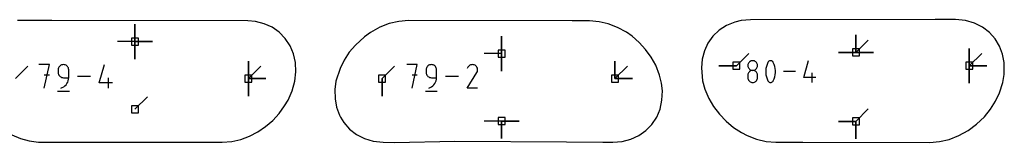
# Model space of a CAD drawing. Extents: x 0 to 600, y 0 to 900.
# Tile 23 of 56: x 166 to 246, y 220 to 230. Entities that reach past the tile are written whole.
import ezdxf

# ---------------------------------------------------------------- set-up
doc = ezdxf.new("R2010")
doc.units = 0

msp = doc.modelspace()

# ---------------------------------------------------------------- linework, layer by layer
at = {"layer": 'annotation', "color": 1}
for p, q in [((175.368921, 227.978582), (175.368921, 229.407332)), ((175.368921, 227.978582), (175.368921, 229.407332)), ((175.368921, 229.407332), (175.368921, 227.978582)), ((175.368921, 227.978582), (175.368921, 229.407332)), ((175.368921, 229.407332), (175.368921, 227.978582)), ((175.368921, 227.978582), (175.368921, 229.407332)), ((175.368921, 229.407332), (175.368921, 227.978582)), ((175.368921, 227.978582), (173.940171, 227.978582)), ((175.368921, 227.978582), (176.797671, 227.978582)), ((175.368921, 227.978582), (176.797671, 227.978582)), ((176.797671, 227.978582), (175.368921, 227.978582)), ((175.368921, 227.978582), (175.368921, 226.549832)), ((175.368921, 227.978582), (176.797671, 227.978582)), ((176.797671, 227.978582), (175.368921, 227.978582)), ((175.368921, 227.978582), (175.368921, 226.549832)), ((175.368921, 226.549832), (175.368921, 227.978582)), ((205.230033, 226.996231), (205.230033, 228.424981)), ((205.230033, 226.996231), (205.230033, 228.424981)), ((205.230033, 228.424981), (205.230033, 226.996231)), ((205.230033, 226.996231), (205.230033, 228.424981)), ((205.230033, 228.424981), (205.230033, 226.996231)), ((234.091881, 227.092185), (234.091881, 228.520935)), ((234.091881, 227.092185), (234.091881, 228.520935)), ((234.091881, 228.520935), (234.091881, 227.092185)), ((234.091881, 227.092185), (234.091881, 228.520935)), ((234.091881, 228.520935), (234.091881, 227.092185)), ((234.091881, 227.092185), (234.091881, 228.520935)), ((234.091881, 228.520935), (234.091881, 227.092185)), ((234.091881, 227.092185), (235.10216, 228.102463)), ((205.230033, 226.996231), (203.801283, 226.996231)), ((205.230033, 226.996231), (205.230033, 225.567481)), ((205.230033, 226.996231), (205.230033, 225.567481)), ((205.230033, 225.567481), (205.230033, 226.996231)), ((224.360091, 225.997736), (225.370369, 227.008015)), ((234.091881, 227.092185), (232.663131, 227.092185)), ((234.091881, 227.092185), (232.663131, 227.092185)), ((232.663131, 227.092185), (234.091881, 227.092185)), ((234.091881, 227.092185), (235.520631, 227.092185)), ((234.091881, 227.092185), (235.520631, 227.092185)), ((235.520631, 227.092185), (234.091881, 227.092185)), ((234.091881, 227.092185), (235.520631, 227.092185)), ((235.520631, 227.092185), (234.091881, 227.092185)), ((243.327909, 225.997736), (243.327909, 227.426486)), ((243.327909, 225.997736), (243.327909, 227.426486)), ((243.327909, 227.426486), (243.327909, 225.997736)), ((243.327909, 225.997736), (243.327909, 227.426486)), ((243.327909, 227.426486), (243.327909, 225.997736)), ((243.327909, 225.997736), (243.327909, 227.426486)), ((243.327909, 227.426486), (243.327909, 225.997736)), ((243.327909, 225.997736), (244.338188, 227.008015)), ((184.605232, 224.958798), (184.605232, 226.387548)), ((184.605232, 224.958798), (184.605232, 226.387548)), ((184.605232, 226.387548), (184.605232, 224.958798)), ((184.605232, 224.958798), (184.605232, 226.387548)), ((184.605232, 226.387548), (184.605232, 224.958798)), ((184.605232, 224.958798), (184.605232, 226.387548)), ((184.605232, 226.387548), (184.605232, 224.958798)), ((214.466163, 224.957476), (214.466163, 226.386226)), ((214.466163, 224.957476), (214.466163, 226.386226)), ((214.466163, 226.386226), (214.466163, 224.957476)), ((214.466163, 224.957476), (214.466163, 226.386226)), ((214.466163, 226.386226), (214.466163, 224.957476)), ((225.346918, 226.221924), (225.317665, 226.160493)), ((225.385926, 226.277006), (225.346918, 226.221924)), ((225.433566, 226.324608), (225.385926, 226.277006)), ((225.488713, 226.363599), (225.433566, 226.324608)), ((225.550247, 226.39285), (225.488713, 226.363599)), ((225.617043, 226.411229), (225.550247, 226.39285)), ((225.687978, 226.417607), (225.617043, 226.411229)), ((225.758914, 226.411229), (225.687978, 226.417607)), ((225.687978, 226.417607), (225.687978, 226.417607)), ((225.82571, 226.39285), (225.758914, 226.411229)), ((225.887243, 226.363599), (225.82571, 226.39285)), ((225.942391, 226.324608), (225.887243, 226.363599)), ((225.990031, 226.277006), (225.942391, 226.324608)), ((226.029038, 226.221924), (225.990031, 226.277006)), ((226.058291, 226.160493), (226.029038, 226.221924)), ((226.920818, 226.278909), (226.852621, 226.118536)), ((226.943784, 226.317099), (226.920818, 226.278909)), ((226.920818, 226.278909), (226.920818, 226.278909)), ((226.972405, 226.349644), (226.943784, 226.317099)), ((227.005734, 226.376229), (226.972405, 226.349644)), ((227.042824, 226.396539), (227.005734, 226.376229)), ((227.082725, 226.410258), (227.042824, 226.396539)), ((227.124492, 226.417071), (227.082725, 226.410258)), ((227.167177, 226.416665), (227.124492, 226.417071)), ((227.209831, 226.408723), (227.167177, 226.416665)), ((227.251507, 226.392931), (227.209831, 226.408723)), ((227.267461, 226.384548), (227.251507, 226.392931)), ((227.251507, 226.392931), (227.251507, 226.392931)), ((227.282771, 226.374918), (227.267461, 226.384548)), ((227.297361, 226.364118), (227.282771, 226.374918)), ((227.311158, 226.352224), (227.297361, 226.364118)), ((227.324088, 226.339314), (227.311158, 226.352224)), ((227.336075, 226.325462), (227.324088, 226.339314)), ((227.347046, 226.310745), (227.336075, 226.325462)), ((227.356926, 226.295239), (227.347046, 226.310745)), ((227.365641, 226.27902), (227.356926, 226.295239)), ((227.434169, 226.118317), (227.365641, 226.27902)), ((227.365641, 226.27902), (227.365641, 226.27902)), ((229.843889, 225.036225), (230.238394, 226.419782)), ((165.637414, 224.958798), (166.647693, 225.969077)), ((168.39465, 226.098493), (167.540133, 226.098493)), ((167.967452, 224.176885), (168.39465, 226.098493)), ((169.122082, 225.747941), (169.115193, 225.671175)), ((169.115193, 225.671175), (169.115193, 225.457515)), ((169.115193, 225.457515), (169.115193, 225.457515)), ((169.115193, 225.457515), (169.122082, 225.380753)), ((169.14194, 225.820212), (169.122082, 225.747941)), ((169.122082, 225.380753), (169.14194, 225.308493)), ((169.17355, 225.886775), (169.14194, 225.820212)), ((169.215696, 225.946421), (169.17355, 225.886775)), ((169.267162, 225.997938), (169.215696, 225.946421)), ((169.326732, 226.040114), (169.267162, 225.997938)), ((169.393191, 226.07174), (169.326732, 226.040114)), ((169.465322, 226.091603), (169.393191, 226.07174)), ((169.541909, 226.098493), (169.465322, 226.091603)), ((169.618655, 226.091603), (169.541909, 226.098493)), ((169.541909, 226.098493), (169.541909, 226.098493)), ((169.69087, 226.07174), (169.618655, 226.091603)), ((169.757354, 226.040114), (169.69087, 226.07174)), ((169.816904, 225.997938), (169.757354, 226.040114)), ((169.868321, 225.946421), (169.816904, 225.997938)), ((169.910402, 225.886775), (169.868321, 225.946421)), ((169.941948, 225.820212), (169.910402, 225.886775)), ((169.961756, 225.747941), (169.941948, 225.820212)), ((169.968625, 225.671175), (169.961756, 225.747941)), ((169.968625, 225.030317), (169.968625, 225.671175)), ((169.968625, 225.671175), (169.968625, 225.671175)), ((172.460654, 224.604083), (172.886768, 226.098493)), ((184.605232, 224.958798), (185.615511, 225.969077)), ((195.498704, 224.957476), (196.508983, 225.967755)), ((198.362496, 226.097148), (197.507994, 226.097148)), ((197.935305, 224.175572), (198.362496, 226.097148)), ((199.089916, 225.746602), (199.083027, 225.669836)), ((199.083027, 225.669836), (199.083027, 225.456181)), ((199.083027, 225.456181), (199.083027, 225.456181)), ((199.083027, 225.456181), (199.089916, 225.37942)), ((199.109774, 225.818871), (199.089916, 225.746602)), ((199.089916, 225.37942), (199.109774, 225.307161)), ((199.141383, 225.885434), (199.109774, 225.818871)), ((199.183528, 225.945078), (199.141383, 225.885434)), ((199.234993, 225.996594), (199.183528, 225.945078)), ((199.294563, 226.03877), (199.234993, 225.996594)), ((199.36102, 226.070395), (199.294563, 226.03877)), ((199.43315, 226.090258), (199.36102, 226.070395)), ((199.509736, 226.097148), (199.43315, 226.090258)), ((199.586481, 226.090258), (199.509736, 226.097148)), ((199.509736, 226.097148), (199.509736, 226.097148)), ((199.658695, 226.070395), (199.586481, 226.090258)), ((199.725177, 226.03877), (199.658695, 226.070395)), ((199.784727, 225.996594), (199.725177, 226.03877)), ((199.836142, 225.945078), (199.784727, 225.996594)), ((199.878223, 225.885434), (199.836142, 225.945078)), ((199.909768, 225.818871), (199.878223, 225.885434)), ((199.929575, 225.746602), (199.909768, 225.818871)), ((199.936445, 225.669836), (199.929575, 225.746602)), ((199.936445, 225.02899), (199.936445, 225.669836)), ((199.936445, 225.669836), (199.936445, 225.669836)), ((202.428577, 224.175556), (203.217163, 225.445079)), ((202.485817, 225.883477), (202.429782, 225.775986)), ((202.530285, 225.946533), (202.485817, 225.883477)), ((202.583637, 225.999171), (202.530285, 225.946533)), ((202.64425, 226.040968), (202.583637, 225.999171)), ((202.710502, 226.071503), (202.64425, 226.040968)), ((202.780769, 226.090355), (202.710502, 226.071503)), ((202.853429, 226.097101), (202.780769, 226.090355)), ((202.926861, 226.091321), (202.853429, 226.097101)), ((202.99944, 226.072593), (202.926861, 226.091321)), ((203.069544, 226.040495), (202.99944, 226.072593)), ((203.132245, 225.995971), (203.069544, 226.040495)), ((203.069544, 226.040495), (203.069544, 226.040495)), ((203.18467, 225.942543), (203.132245, 225.995971)), ((203.226353, 225.881847), (203.18467, 225.942543)), ((203.217163, 225.445079), (203.218106, 225.446245)), ((203.217163, 225.445079), (203.217163, 225.445079)), ((203.218106, 225.446245), (203.21901, 225.447422)), ((203.21901, 225.447422), (203.219881, 225.448618)), ((203.219881, 225.448618), (203.220726, 225.449844)), ((203.220726, 225.449844), (203.22155, 225.45111)), ((203.22155, 225.45111), (203.222358, 225.452425)), ((203.222358, 225.452425), (203.223158, 225.4538)), ((203.223158, 225.4538), (203.223955, 225.455244)), ((203.223955, 225.455244), (203.224755, 225.456768)), ((203.224755, 225.456768), (203.257316, 225.526678)), ((203.224755, 225.456768), (203.224755, 225.456768)), ((203.256827, 225.815523), (203.226353, 225.881847)), ((203.275626, 225.745206), (203.256827, 225.815523)), ((203.257316, 225.526678), (203.276337, 225.599146)), ((203.282285, 225.672534), (203.275626, 225.745206)), ((203.276337, 225.599146), (203.282285, 225.672534)), ((214.466163, 224.957476), (215.476441, 225.967755)), ((224.360091, 225.997736), (222.931341, 225.997736)), ((224.360091, 225.997736), (222.931341, 225.997736)), ((222.931341, 225.997736), (224.360091, 225.997736)), ((225.29929, 226.093841), (225.292915, 226.023101)), ((225.292915, 226.023101), (225.292915, 226.023101)), ((225.292915, 226.023101), (225.299294, 225.952029)), ((225.317665, 226.160493), (225.29929, 226.093841)), ((225.299294, 225.952029), (225.317678, 225.88512)), ((225.346918, 225.431501), (225.317665, 225.369894)), ((225.317678, 225.88512), (225.346943, 225.823493)), ((225.385926, 225.486708), (225.346918, 225.431501)), ((225.346943, 225.823493), (225.385963, 225.768272)), ((225.433566, 225.534394), (225.385926, 225.486708)), ((225.385963, 225.768272), (225.433611, 225.720577)), ((225.488713, 225.573436), (225.433566, 225.534394)), ((225.433611, 225.720577), (225.488763, 225.681529)), ((225.550247, 225.602713), (225.488713, 225.573436)), ((225.488763, 225.681529), (225.550292, 225.65225)), ((225.617043, 225.621102), (225.550247, 225.602713)), ((225.550292, 225.65225), (225.617072, 225.63386)), ((225.687978, 225.627481), (225.617043, 225.621102)), ((225.617072, 225.63386), (225.687978, 225.627481)), ((225.687978, 225.627481), (225.758884, 225.63386)), ((225.758914, 225.621105), (225.687978, 225.627481)), ((225.687978, 225.627481), (225.687978, 225.627481)), ((225.687978, 225.627481), (225.687978, 225.627481)), ((225.758884, 225.63386), (225.825665, 225.65225)), ((225.82571, 225.602726), (225.758914, 225.621105)), ((225.825665, 225.65225), (225.887194, 225.681529)), ((225.887243, 225.573461), (225.82571, 225.602726)), ((225.887194, 225.681529), (225.942345, 225.720577)), ((225.942391, 225.53443), (225.887243, 225.573461)), ((225.942345, 225.720577), (225.989994, 225.768272)), ((225.990031, 225.486754), (225.942391, 225.53443)), ((225.989994, 225.768272), (226.029013, 225.823493)), ((226.029038, 225.43155), (225.990031, 225.486754)), ((226.029013, 225.823493), (226.058278, 225.88512)), ((226.058291, 225.369939), (226.029038, 225.43155)), ((226.058278, 225.88512), (226.076663, 225.952029)), ((226.076667, 226.093841), (226.058291, 226.160493)), ((226.076663, 225.952029), (226.083041, 226.023101)), ((226.083041, 226.023101), (226.076667, 226.093841)), ((226.083041, 226.023101), (226.083041, 226.023101)), ((226.767375, 225.785153), (226.750326, 225.614775)), ((226.750326, 225.614775), (226.750326, 225.443694)), ((226.750326, 225.443694), (226.767375, 225.273225)), ((226.801474, 225.953512), (226.767375, 225.785153)), ((226.852621, 226.118536), (226.801474, 225.953512)), ((227.485564, 225.953045), (227.434169, 226.118317)), ((227.519828, 225.784521), (227.485564, 225.953045)), ((227.53696, 225.61406), (227.519828, 225.784521)), ((227.519828, 225.272592), (227.53696, 225.442979)), ((227.53696, 225.442979), (227.53696, 225.61406)), ((229.176906, 225.530249), (228.204143, 225.530249)), ((230.535612, 224.640715), (230.535612, 225.430842)), ((243.327909, 225.997736), (244.756659, 225.997736)), ((243.327909, 225.997736), (244.756659, 225.997736)), ((244.756659, 225.997736), (243.327909, 225.997736)), ((243.327909, 225.997736), (243.327909, 224.568986)), ((243.327909, 225.997736), (244.756659, 225.997736)), ((244.756659, 225.997736), (243.327909, 225.997736)), ((243.327909, 225.997736), (243.327909, 224.568986)), ((243.327909, 224.568986), (243.327909, 225.997736)), ((168.39465, 225.242771), (167.967452, 225.242771)), ((169.14194, 225.308493), (169.17355, 225.241946)), ((169.17355, 225.241946), (169.215696, 225.182319)), ((169.215696, 225.182319), (169.267162, 225.130822)), ((169.267162, 225.130822), (169.326732, 225.088665)), ((169.326732, 225.088665), (169.393191, 225.057055)), ((169.393191, 225.057055), (169.465322, 225.037203)), ((169.465322, 225.037203), (169.541909, 225.030317)), ((169.541909, 225.030317), (169.968625, 225.030317)), ((169.826722, 224.548515), (169.887069, 224.658289)), ((169.887069, 224.658289), (169.931606, 224.776225)), ((169.931606, 224.776225), (169.959178, 224.900756)), ((169.959178, 224.900756), (169.968625, 225.030317)), ((171.740232, 225.137689), (170.68953, 225.137689)), ((173.527625, 224.604083), (172.460654, 224.604083)), ((173.207799, 224.176885), (173.207799, 225.030317)), ((184.605232, 224.958798), (186.033982, 224.958798)), ((184.605232, 224.958798), (186.033982, 224.958798)), ((186.033982, 224.958798), (184.605232, 224.958798)), ((184.605232, 224.958798), (184.605232, 223.530048)), ((184.605232, 224.958798), (186.033982, 224.958798)), ((186.033982, 224.958798), (184.605232, 224.958798)), ((184.605232, 224.958798), (184.605232, 223.530048)), ((184.605232, 223.530048), (184.605232, 224.958798)), ((195.498704, 224.957476), (195.498704, 223.528726)), ((195.498704, 224.957476), (195.498704, 223.528726)), ((195.498704, 223.528726), (195.498704, 224.957476)), ((198.362496, 225.24144), (197.935305, 225.24144)), ((199.109774, 225.307161), (199.141383, 225.240615)), ((199.141383, 225.240615), (199.183528, 225.180989)), ((199.183528, 225.180989), (199.234993, 225.129493)), ((199.234993, 225.129493), (199.294563, 225.087337)), ((199.294563, 225.087337), (199.36102, 225.055728)), ((199.36102, 225.055728), (199.43315, 225.035876)), ((199.43315, 225.035876), (199.509736, 225.02899)), ((199.509736, 225.02899), (199.936445, 225.02899)), ((199.794544, 224.547196), (199.85489, 224.656968)), ((199.85489, 224.656968), (199.899427, 224.774902)), ((199.899427, 224.774902), (199.926997, 224.899431)), ((199.926997, 224.899431), (199.936445, 225.02899)), ((201.708022, 225.13636), (200.657337, 225.13636)), ((214.466163, 224.957476), (215.894913, 224.957476)), ((214.466163, 224.957476), (215.894913, 224.957476)), ((215.894913, 224.957476), (214.466163, 224.957476)), ((225.29929, 225.30301), (225.292915, 225.231971)), ((225.292915, 225.231971), (225.292915, 225.035165)), ((225.292915, 225.035165), (225.292915, 225.035165)), ((225.292915, 225.035165), (225.299294, 224.964131)), ((225.317665, 225.369894), (225.29929, 225.30301)), ((225.299294, 224.964131), (225.317678, 224.897324)), ((225.317678, 224.897324), (225.346943, 224.835846)), ((225.346943, 224.835846), (225.385963, 224.780801)), ((225.385963, 224.780801), (225.433611, 224.733291)), ((225.433611, 224.733291), (225.488763, 224.694419)), ((225.488763, 224.694419), (225.550292, 224.665288)), ((225.550292, 224.665288), (225.617072, 224.647001)), ((225.617072, 224.647001), (225.687978, 224.64066)), ((225.687978, 224.64066), (225.758884, 224.647001)), ((225.687978, 224.64066), (225.687978, 224.64066)), ((225.758884, 224.647001), (225.825665, 224.665288)), ((225.825665, 224.665288), (225.887194, 224.694419)), ((225.887194, 224.694419), (225.942345, 224.733291)), ((225.942345, 224.733291), (225.989994, 224.780801)), ((225.989994, 224.780801), (226.029013, 224.835846)), ((226.029013, 224.835846), (226.058278, 224.897324)), ((226.058278, 224.897324), (226.076663, 224.964131)), ((226.076667, 225.30304), (226.058291, 225.369939)), ((226.076663, 224.964131), (226.083041, 225.035165)), ((226.083041, 225.231971), (226.076667, 225.30304)), ((226.083041, 225.035165), (226.083041, 225.231971)), ((226.083041, 225.231971), (226.083041, 225.231971)), ((226.767375, 225.273225), (226.801474, 225.104684)), ((226.801474, 225.104684), (226.852621, 224.939387)), ((226.852621, 224.939387), (226.920818, 224.778651)), ((226.920818, 224.778651), (226.920818, 224.778651)), ((226.920818, 224.778651), (226.929501, 224.762465)), ((226.929501, 224.762465), (226.939308, 224.747036)), ((226.939308, 224.747036), (226.950198, 224.732412)), ((226.950198, 224.732412), (226.962129, 224.718639)), ((226.962129, 224.718639), (226.97506, 224.705764)), ((226.97506, 224.705764), (226.988949, 224.693834)), ((226.988949, 224.693834), (227.003756, 224.682896)), ((227.003756, 224.682896), (227.019439, 224.672996)), ((227.019439, 224.672996), (227.035957, 224.664182)), ((227.035957, 224.664182), (227.035957, 224.664182)), ((227.035957, 224.664182), (227.077305, 224.648725)), ((227.077305, 224.648725), (227.11971, 224.641046)), ((227.11971, 224.641046), (227.162215, 224.640831)), ((227.162215, 224.640831), (227.20386, 224.647768)), ((227.20386, 224.647768), (227.243687, 224.661543)), ((227.243687, 224.661543), (227.280737, 224.681843)), ((227.280737, 224.681843), (227.314052, 224.708355)), ((227.314052, 224.708355), (227.342673, 224.740766)), ((227.342673, 224.740766), (227.365641, 224.778763)), ((227.365641, 224.778763), (227.434169, 224.939168)), ((227.365641, 224.778763), (227.365641, 224.778763)), ((227.434169, 224.939168), (227.485564, 225.104217)), ((227.485564, 225.104217), (227.519828, 225.272592)), ((230.831714, 225.036225), (229.843889, 225.036225)), ((169.061869, 223.936684), (170.022673, 223.936684)), ((169.32837, 224.176885), (169.450398, 224.222359)), ((169.32837, 224.176885), (169.32837, 224.176885)), ((169.450398, 224.222359), (169.562405, 224.283825)), ((169.562405, 224.283825), (169.663233, 224.359717)), ((169.663233, 224.359717), (169.751725, 224.448469)), ((169.751725, 224.448469), (169.826722, 224.548515)), ((199.029704, 223.935375), (199.990491, 223.935375)), ((199.296201, 224.175572), (199.418227, 224.221045)), ((199.296201, 224.175572), (199.296201, 224.175572)), ((199.418227, 224.221045), (199.530232, 224.28251)), ((199.530232, 224.28251), (199.631058, 224.358401)), ((199.631058, 224.358401), (199.719548, 224.447151)), ((199.719548, 224.447151), (199.794544, 224.547196)), ((203.281995, 224.175556), (202.428577, 224.175556)), ((175.368921, 222.45379), (176.3792, 223.464069)), ((234.091895, 221.461564), (235.102174, 222.471842)), ((205.230109, 221.477946), (203.801359, 221.477946)), ((205.230109, 221.477946), (206.658859, 221.477946)), ((205.230109, 221.477946), (206.658859, 221.477946)), ((206.658859, 221.477946), (205.230109, 221.477946)), ((205.230109, 221.477946), (205.230109, 220.049196)), ((205.230109, 221.477946), (206.658859, 221.477946)), ((206.658859, 221.477946), (205.230109, 221.477946)), ((205.230109, 221.477946), (205.230109, 220.049196)), ((205.230109, 220.049196), (205.230109, 221.477946)), ((234.091895, 221.461564), (232.663145, 221.461564)), ((234.091895, 221.461564), (232.663145, 221.461564)), ((232.663145, 221.461564), (234.091895, 221.461564)), ((234.091895, 221.461564), (234.091895, 220.032814)), ((234.091895, 221.461564), (234.091895, 220.032814)), ((234.091895, 220.032814), (234.091895, 221.461564)), ((234.091895, 221.461564), (234.091895, 220.032814)), ((234.091895, 220.032814), (234.091895, 221.461564))]:
    msp.add_line(p, q, dxfattribs=at)
at = {"layer": 'boundary', "color": 5}
for p, q in [((168.588258, 229.696882), (165.804102, 229.694839)), ((184.552623, 229.673373), (168.588258, 229.696882)), ((185.189397, 229.62147), (184.552623, 229.673373)), ((185.898613, 229.4413), (185.189397, 229.62147)), ((186.549656, 229.145244), (185.898613, 229.4413)), ((196.081064, 229.447041), (195.303523, 229.143536)), ((196.86776, 229.631677), (196.081064, 229.447041)), ((197.645774, 229.694238), (196.86776, 229.631677)), ((210.979358, 229.679356), (197.645774, 229.694238)), ((212.394303, 229.676418), (210.979358, 229.679356)), ((213.167885, 229.602999), (212.394303, 229.676418)), ((213.90027, 229.437145), (213.167885, 229.602999)), ((214.671553, 229.142334), (213.90027, 229.437145)), ((224.242076, 229.571165), (223.550373, 229.297196)), ((224.742853, 229.696624), (224.242076, 229.571165)), ((225.495673, 229.756474), (224.742853, 229.696624)), ((240.539423, 229.771704), (225.495673, 229.756474)), ((242.211152, 229.769917), (240.539423, 229.771704)), ((243.026631, 229.688638), (242.211152, 229.769917)), ((243.755669, 229.481073), (243.026631, 229.688638)), ((244.409548, 229.155494), (243.755669, 229.481073)), ((187.126227, 228.740204), (186.549656, 229.145244)), ((187.613808, 228.235868), (187.126227, 228.740204)), ((194.55776, 228.729025), (194.059419, 228.359904)), ((195.303523, 229.143536), (194.55776, 228.729025)), ((215.410599, 228.73719), (214.671553, 229.142334)), ((215.858783, 228.410582), (215.410599, 228.73719)), ((222.944877, 228.909993), (222.437603, 228.424518)), ((223.550373, 229.297196), (222.944877, 228.909993)), ((244.9744, 228.724803), (244.409548, 229.155494)), ((245.439716, 228.203848), (244.9744, 228.724803)), ((187.999992, 227.644355), (187.613808, 228.235868)), ((194.059419, 228.359904), (193.319021, 227.698208)), ((216.443436, 227.905233), (215.858783, 228.410582)), ((216.966288, 227.335255), (216.443436, 227.905233)), ((222.036725, 227.857069), (221.747225, 227.224573)), ((222.437603, 228.424518), (222.036725, 227.857069)), ((245.798342, 227.608551), (245.439716, 228.203848)), ((188.27483, 226.980094), (187.999992, 227.644355)), ((188.431109, 226.259484), (188.27483, 226.980094)), ((192.822996, 227.104141), (192.404086, 226.45934)), ((193.319021, 227.698208), (192.822996, 227.104141)), ((217.417564, 226.71056), (216.966288, 227.335255)), ((221.747225, 227.224573), (221.571007, 226.544171)), ((246.046063, 226.955392), (245.798342, 227.608551)), ((188.464491, 225.500022), (188.431109, 226.259484)), ((192.404086, 226.45934), (192.070995, 225.775289)), ((217.788182, 226.041961), (217.417564, 226.71056)), ((221.571007, 226.544171), (221.507435, 225.832351)), ((246.181421, 226.260914), (246.046063, 226.955392)), ((246.170405, 225.284378), (246.181421, 226.260914)), ((188.382502, 224.732984), (188.464491, 225.500022)), ((192.070995, 225.775289), (191.740842, 224.755122)), ((218.097601, 225.247419), (217.788182, 226.041961)), ((221.507435, 225.832351), (221.588203, 224.777636)), ((188.167936, 223.954959), (188.382502, 224.732984)), ((191.740842, 224.755122), (191.653769, 224.063772)), ((218.25212, 224.575876), (218.097601, 225.247419)), ((218.325376, 223.944964), (218.25212, 224.575876)), ((221.588203, 224.777636), (221.780392, 224.102298)), ((245.798008, 223.794696), (246.061979, 224.633318)), ((246.061979, 224.633318), (246.170405, 225.284378)), ((187.83718, 223.194719), (188.167936, 223.954959)), ((191.653769, 224.063772), (191.666952, 223.302464)), ((218.292998, 223.185724), (218.325376, 223.944964)), ((221.780392, 224.102298), (222.100702, 223.339633)), ((245.475043, 223.108676), (245.798008, 223.794696)), ((187.559925, 222.734112), (187.83718, 223.194719)), ((191.666952, 223.302464), (191.795848, 222.610431)), ((218.137713, 222.464707), (218.292998, 223.185724)), ((222.100702, 223.339633), (222.494733, 222.665348)), ((245.066977, 222.459266), (245.475043, 223.108676)), ((187.109305, 222.108999), (187.559925, 222.734112)), ((191.795848, 222.610431), (192.036381, 221.957175)), ((217.863813, 221.799932), (218.137713, 222.464707)), ((222.494733, 222.665348), (222.969174, 222.037279)), ((244.557755, 221.832607), (245.066977, 222.459266)), ((186.002849, 221.032587), (186.587012, 221.538503)), ((186.587012, 221.538503), (187.109305, 222.108999)), ((192.036381, 221.957175), (192.106145, 221.793733)), ((192.106145, 221.793733), (192.387479, 221.359157)), ((217.478483, 221.207779), (217.863813, 221.799932)), ((222.969174, 222.037279), (223.514408, 221.466546)), ((223.514408, 221.466546), (224.120104, 220.963409)), ((243.924792, 221.227328), (244.557755, 221.832607)), ((184.691016, 220.25021), (185.367177, 220.600345)), ((185.367177, 220.600345), (186.002849, 221.032587)), ((192.387479, 221.359157), (192.845449, 220.832983)), ((192.845449, 220.832983), (193.403599, 220.394863)), ((216.415782, 220.296777), (216.991683, 220.70266)), ((216.991683, 220.70266), (217.478483, 221.207779)), ((224.120104, 220.963409), (224.775261, 220.537196)), ((242.474206, 220.294946), (243.224415, 220.710461)), ((243.224415, 220.710461), (243.924792, 221.227328)), ((165.324196, 220.359528), (166.032916, 220.06293)), ((166.032916, 220.06293), (166.761932, 219.862796)), ((166.761932, 219.862796), (167.506795, 219.764978)), ((167.506795, 219.764978), (181.102798, 219.759628)), ((181.102798, 219.759628), (182.469473, 219.758201)), ((182.469473, 219.758201), (183.257621, 219.824486)), ((183.257621, 219.824486), (183.985959, 219.989795)), ((183.985959, 219.989795), (184.691016, 220.25021)), ((193.403599, 220.394863), (194.051921, 220.060032)), ((194.051921, 220.060032), (194.776934, 219.842009)), ((194.776934, 219.842009), (195.589453, 219.749939)), ((196.497876, 219.746955), (201.418192, 219.829039)), ((201.418192, 219.829039), (210.530534, 219.783223)), ((210.530534, 219.783223), (213.478041, 219.763101)), ((213.478041, 219.763101), (214.302401, 219.757484)), ((214.302401, 219.757484), (215.056172, 219.81866)), ((215.056172, 219.81866), (215.765271, 219.999818)), ((215.765271, 219.999818), (216.415782, 220.296777)), ((224.775261, 220.537196), (225.224972, 220.292446)), ((225.224972, 220.292446), (226.00327, 219.992598)), ((226.00327, 219.992598), (226.796456, 219.810863)), ((226.796456, 219.810863), (227.58172, 219.752794)), ((240.109743, 219.744465), (240.897279, 219.80567)), ((240.897279, 219.80567), (241.693036, 219.991059)), ((241.693036, 219.991059), (242.474206, 220.294946)), ((195.589453, 219.749939), (196.497876, 219.746955)), ((227.58172, 219.752794), (229.758167, 219.755273)), ((229.758167, 219.755273), (240.109743, 219.744465))]:
    msp.add_line(p, q, dxfattribs=at)
at = {"layer": 'hole', "color": 5}
for p, q in [((175.654671, 228.264332), (175.083171, 228.264332)), ((175.083171, 228.264332), (175.083171, 227.692832)), ((175.654671, 227.692832), (175.654671, 228.264332)), ((175.083171, 227.692832), (175.654671, 227.692832)), ((205.515783, 227.281981), (204.944283, 227.281981)), ((204.944283, 227.281981), (204.944283, 226.710481)), ((205.515783, 226.710481), (205.515783, 227.281981)), ((234.377631, 227.377935), (233.806131, 227.377935)), ((233.806131, 227.377935), (233.806131, 226.806435)), ((234.377631, 226.806435), (234.377631, 227.377935)), ((204.944283, 226.710481), (205.515783, 226.710481)), ((224.645841, 226.283486), (224.074341, 226.283486)), ((224.074341, 226.283486), (224.074341, 225.711986)), ((224.645841, 225.711986), (224.645841, 226.283486)), ((233.806131, 226.806435), (234.377631, 226.806435)), ((243.613659, 226.283486), (243.042159, 226.283486)), ((243.042159, 226.283486), (243.042159, 225.711986)), ((243.613659, 225.711986), (243.613659, 226.283486)), ((224.074341, 225.711986), (224.645841, 225.711986)), ((243.042159, 225.711986), (243.613659, 225.711986)), ((184.890982, 225.244548), (184.319482, 225.244548)), ((184.319482, 225.244548), (184.319482, 224.673048)), ((184.319482, 224.673048), (184.890982, 224.673048)), ((184.890982, 224.673048), (184.890982, 225.244548)), ((195.784454, 225.243226), (195.212954, 225.243226)), ((195.212954, 225.243226), (195.212954, 224.671726)), ((195.212954, 224.671726), (195.784454, 224.671726)), ((195.784454, 224.671726), (195.784454, 225.243226)), ((214.751913, 225.243226), (214.180413, 225.243226)), ((214.180413, 225.243226), (214.180413, 224.671726)), ((214.180413, 224.671726), (214.751913, 224.671726)), ((214.751913, 224.671726), (214.751913, 225.243226)), ((175.654671, 222.73954), (175.083171, 222.73954)), ((175.083171, 222.73954), (175.083171, 222.16804)), ((175.083171, 222.16804), (175.654671, 222.16804)), ((175.654671, 222.16804), (175.654671, 222.73954)), ((205.515859, 221.763696), (204.944359, 221.763696)), ((204.944359, 221.763696), (204.944359, 221.192196)), ((205.515859, 221.192196), (205.515859, 221.763696)), ((234.377645, 221.747314), (233.806145, 221.747314)), ((233.806145, 221.747314), (233.806145, 221.175814)), ((234.377645, 221.175814), (234.377645, 221.747314)), ((204.944359, 221.192196), (205.515859, 221.192196)), ((233.806145, 221.175814), (234.377645, 221.175814))]:
    msp.add_line(p, q, dxfattribs=at)

doc.saveas('drawing.dxf')
